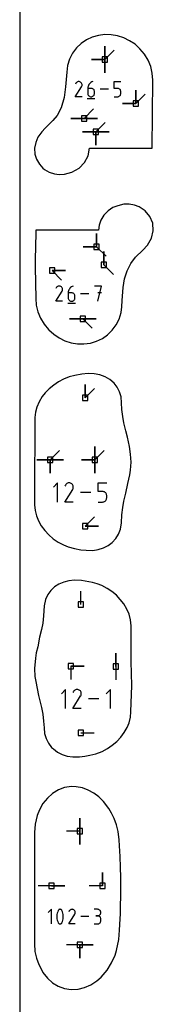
# Model space of a CAD drawing. Extents: x 0 to 600, y 0 to 900.
# Tile 54 of 56: x 0 to 14, y 575 to 681. Entities that reach past the tile are written whole.
import ezdxf

# ---------------------------------------------------------------- set-up
doc = ezdxf.new("R2010")
doc.units = 0

msp = doc.modelspace()

# ---------------------------------------------------------------- linework, layer by layer
at = {"layer": 'annotation', "color": 1}
for p, q in [((9.113615, 676.38428), (9.113615, 677.81303)), ((9.113615, 676.38428), (9.113615, 677.81303)), ((9.113615, 677.81303), (9.113615, 676.38428)), ((9.113615, 676.38428), (9.113615, 677.81303)), ((9.113615, 677.81303), (9.113615, 676.38428)), ((9.113615, 676.38428), (9.113615, 677.81303)), ((9.113615, 677.81303), (9.113615, 676.38428)), ((9.113615, 676.38428), (10.123894, 677.394559)), ((9.113615, 676.38428), (7.684865, 676.38428)), ((9.113615, 676.38428), (7.684865, 676.38428)), ((7.684865, 676.38428), (9.113615, 676.38428)), ((9.113615, 676.38428), (9.113615, 674.95553)), ((9.113615, 676.38428), (9.113615, 674.95553)), ((9.113615, 674.95553), (9.113615, 676.38428)), ((9.113615, 676.38428), (9.113615, 674.95553)), ((9.113615, 674.95553), (9.113615, 676.38428)), ((5.955057, 672.397925), (6.620935, 673.469902)), ((6.00339, 673.840083), (5.956075, 673.749318)), ((6.040939, 673.893327), (6.00339, 673.840083)), ((6.085989, 673.937774), (6.040939, 673.893327)), ((6.13717, 673.973067), (6.085989, 673.937774)), ((6.193113, 673.998851), (6.13717, 673.973067)), ((6.252446, 674.014769), (6.193113, 673.998851)), ((6.3138, 674.020466), (6.252446, 674.014769)), ((6.375805, 674.015585), (6.3138, 674.020466)), ((6.43709, 673.999771), (6.375805, 674.015585)), ((6.496286, 673.972668), (6.43709, 673.999771)), ((6.549231, 673.935072), (6.496286, 673.972668)), ((6.496286, 673.972668), (6.496286, 673.972668)), ((6.593498, 673.889958), (6.549231, 673.935072)), ((6.628694, 673.838707), (6.593498, 673.889958)), ((6.620935, 673.469902), (6.621731, 673.470887)), ((6.620935, 673.469902), (6.620935, 673.469902)), ((6.621731, 673.470887), (6.622494, 673.47188)), ((6.622494, 673.47188), (6.62323, 673.47289)), ((6.62323, 673.47289), (6.623943, 673.473926)), ((6.623943, 673.473926), (6.624639, 673.474995)), ((6.624639, 673.474995), (6.625322, 673.476105)), ((6.625322, 673.476105), (6.625997, 673.477266)), ((6.625997, 673.477266), (6.62667, 673.478486)), ((6.62667, 673.478486), (6.627345, 673.479772)), ((6.627345, 673.479772), (6.654839, 673.538804)), ((6.627345, 673.479772), (6.627345, 673.479772)), ((6.654427, 673.782703), (6.628694, 673.838707)), ((6.670301, 673.723328), (6.654427, 673.782703)), ((6.654839, 673.538804), (6.670901, 673.599995)), ((6.675923, 673.661964), (6.670301, 673.723328)), ((6.670901, 673.599995), (6.675923, 673.661964)), ((7.292242, 673.407624), (7.284264, 673.297951)), ((7.315529, 673.512998), (7.292242, 673.407624)), ((7.353151, 673.612766), (7.315529, 673.512998)), ((7.404137, 673.705623), (7.353151, 673.612766)), ((7.467515, 673.790262), (7.404137, 673.705623)), ((7.542312, 673.865376), (7.467515, 673.790262)), ((7.627555, 673.929659), (7.542312, 673.865376)), ((7.722273, 673.981804), (7.627555, 673.929659)), ((7.825493, 674.020505), (7.722273, 673.981804)), ((7.825493, 674.020505), (7.825493, 674.020505)), ((10.109003, 673.297951), (10.109003, 674.020505)), ((10.109003, 674.020505), (10.829624, 674.020505)), ((6.675678, 672.397925), (5.955057, 672.397925)), ((7.284264, 673.297951), (7.284264, 672.758655)), ((7.644574, 673.297951), (7.284264, 673.297951)), ((7.284264, 672.758655), (7.284264, 672.758655)), ((7.284264, 672.758655), (7.290081, 672.693839)), ((7.290081, 672.693839), (7.306848, 672.632824)), ((7.306848, 672.632824), (7.333539, 672.576633)), ((7.333539, 672.576633), (7.369126, 672.526285)), ((7.369126, 672.526285), (7.412583, 672.482803)), ((7.412583, 672.482803), (7.462883, 672.447206)), ((7.462883, 672.447206), (7.519, 672.420515)), ((7.519, 672.420515), (7.579906, 672.403752)), ((7.579906, 672.403752), (7.644574, 672.397938)), ((7.709377, 673.292168), (7.644574, 673.297951)), ((7.644574, 672.397938), (7.709377, 672.403752)), ((7.644574, 672.397938), (7.644574, 672.397938)), ((7.770354, 673.275489), (7.709377, 673.292168)), ((7.709377, 672.403752), (7.770354, 672.420515)), ((7.826491, 673.248921), (7.770354, 673.275489)), ((7.770354, 672.420515), (7.826491, 672.447206)), ((7.876775, 673.213468), (7.826491, 673.248921)), ((7.826491, 672.447206), (7.876775, 672.482803)), ((7.92019, 673.170138), (7.876775, 673.213468)), ((7.876775, 672.482803), (7.92019, 672.526285)), ((7.955723, 673.119934), (7.92019, 673.170138)), ((7.92019, 672.526285), (7.955723, 672.576633)), ((7.982359, 673.063865), (7.955723, 673.119934)), ((7.955723, 672.576633), (7.982359, 672.632824)), ((7.999084, 673.002935), (7.982359, 673.063865)), ((7.982359, 672.632824), (7.999084, 672.693839)), ((8.004885, 672.938149), (7.999084, 673.002935)), ((7.999084, 672.693839), (8.004885, 672.758655)), ((8.004885, 672.758655), (8.004885, 672.938149)), ((8.004885, 672.938149), (8.004885, 672.938149)), ((9.500692, 673.209222), (8.6135, 673.209222)), ((10.469313, 673.297951), (10.109003, 673.297951)), ((10.109003, 672.397938), (10.469313, 672.397938)), ((10.534009, 673.292168), (10.469313, 673.297951)), ((10.469313, 672.397938), (10.533982, 672.403752)), ((10.469313, 672.397938), (10.469313, 672.397938)), ((10.533982, 672.403752), (10.594888, 672.420515)), ((10.594929, 673.275489), (10.534009, 673.292168)), ((10.594888, 672.420515), (10.651004, 672.447206)), ((10.651049, 673.248921), (10.594929, 673.275489)), ((10.651004, 672.447206), (10.701304, 672.482803)), ((10.701346, 673.213468), (10.651049, 673.248921)), ((10.701304, 672.482803), (10.744761, 672.526285)), ((10.744795, 673.170138), (10.701346, 673.213468)), ((10.744761, 672.526285), (10.780348, 672.576633)), ((10.780371, 673.119934), (10.744795, 673.170138)), ((10.780348, 672.576633), (10.807039, 672.632824)), ((10.807051, 673.063865), (10.780371, 673.119934)), ((10.807039, 672.632824), (10.823806, 672.693839)), ((10.82381, 673.002935), (10.807051, 673.063865)), ((10.823806, 672.693839), (10.829624, 672.758655)), ((10.829624, 672.938149), (10.82381, 673.002935)), ((10.829624, 672.758655), (10.829624, 672.938149)), ((10.829624, 672.938149), (10.829624, 672.938149)), ((12.423071, 671.664843), (12.423071, 673.093593)), ((12.423071, 671.664843), (12.423071, 673.093593)), ((12.423071, 673.093593), (12.423071, 671.664843)), ((12.423071, 671.664843), (12.423071, 673.093593)), ((12.423071, 673.093593), (12.423071, 671.664843)), ((12.423071, 671.664843), (13.433349, 672.675122)), ((7.239136, 672.195117), (8.05042, 672.195117)), ((12.423071, 671.664843), (10.994321, 671.664843)), ((12.423071, 671.664843), (10.994321, 671.664843)), ((10.994321, 671.664843), (12.423071, 671.664843)), ((6.901045, 670.074992), (7.911324, 671.085271)), ((6.901045, 670.074992), (5.472295, 670.074992)), ((6.901045, 670.074992), (5.472295, 670.074992)), ((5.472295, 670.074992), (6.901045, 670.074992)), ((6.901045, 670.074992), (8.329795, 670.074992)), ((6.901045, 670.074992), (8.329795, 670.074992)), ((8.329795, 670.074992), (6.901045, 670.074992)), ((6.901045, 670.074992), (8.329795, 670.074992)), ((8.329795, 670.074992), (6.901045, 670.074992)), ((8.156311, 668.61577), (9.16659, 669.626048)), ((8.156311, 668.61577), (6.727561, 668.61577)), ((8.156311, 668.61577), (6.727561, 668.61577)), ((6.727561, 668.61577), (8.156311, 668.61577)), ((8.156311, 668.61577), (9.585061, 668.61577)), ((8.156311, 668.61577), (9.585061, 668.61577)), ((9.585061, 668.61577), (8.156311, 668.61577)), ((8.156311, 668.61577), (8.156311, 667.18702)), ((8.156311, 668.61577), (9.585061, 668.61577)), ((9.585061, 668.61577), (8.156311, 668.61577)), ((8.156311, 668.61577), (8.156311, 667.18702)), ((8.156311, 667.18702), (8.156311, 668.61577)), ((8.156311, 668.61577), (9.585061, 668.61577)), ((9.585061, 668.61577), (8.156311, 668.61577)), ((8.156311, 668.61577), (8.156311, 667.18702)), ((8.156311, 667.18702), (8.156311, 668.61577)), ((8.236671, 656.295843), (8.236671, 657.724593)), ((8.236671, 656.295843), (8.236671, 657.724593)), ((8.236671, 657.724593), (8.236671, 656.295843)), ((8.236671, 656.295843), (8.236671, 657.724593)), ((8.236671, 657.724593), (8.236671, 656.295843)), ((8.236671, 656.295843), (6.807921, 656.295843)), ((8.236671, 656.295843), (6.807921, 656.295843)), ((6.807921, 656.295843), (8.236671, 656.295843)), ((8.236671, 656.295843), (9.24695, 655.285564)), ((9.016205, 654.338885), (9.016205, 655.767635)), ((9.016205, 654.338885), (9.016205, 655.767635)), ((9.016205, 655.767635), (9.016205, 654.338885)), ((9.016205, 654.338885), (10.026484, 653.328606)), ((3.470402, 653.726334), (4.899152, 653.726334)), ((3.470402, 653.726334), (4.899152, 653.726334)), ((4.899152, 653.726334), (3.470402, 653.726334)), ((3.470402, 653.726334), (4.48068, 652.716056)), ((3.865171, 650.442776), (4.531172, 651.514951)), ((3.913513, 651.885201), (3.866189, 651.794419)), ((3.951069, 651.938455), (3.913513, 651.885201)), ((3.996127, 651.98291), (3.951069, 651.938455)), ((4.047318, 652.01821), (3.996127, 651.98291)), ((4.103271, 652.043999), (4.047318, 652.01821)), ((4.162615, 652.05992), (4.103271, 652.043999)), ((4.22398, 652.065617), (4.162615, 652.05992)), ((4.285997, 652.060736), (4.22398, 652.065617)), ((4.347293, 652.044919), (4.285997, 652.060736)), ((4.4065, 652.017811), (4.347293, 652.044919)), ((4.459454, 651.980208), (4.4065, 652.017811)), ((4.4065, 652.017811), (4.4065, 652.017811)), ((4.50373, 651.935085), (4.459454, 651.980208)), ((4.538933, 651.883825), (4.50373, 651.935085)), ((4.531172, 651.514951), (4.531968, 651.515937)), ((4.531172, 651.514951), (4.531172, 651.514951)), ((4.531968, 651.515937), (4.532732, 651.51693)), ((4.532732, 651.51693), (4.533467, 651.517941)), ((4.533467, 651.517941), (4.534181, 651.518976)), ((4.534181, 651.518976), (4.534876, 651.520045)), ((4.534876, 651.520045), (4.535559, 651.521156)), ((4.535559, 651.521156), (4.536235, 651.522317)), ((4.536235, 651.522317), (4.536908, 651.523537)), ((4.536908, 651.523537), (4.537584, 651.524823)), ((4.537584, 651.524823), (4.565083, 651.583866)), ((4.537584, 651.524823), (4.537584, 651.524823)), ((4.56467, 651.82781), (4.538933, 651.883825)), ((4.580547, 651.768424), (4.56467, 651.82781)), ((4.565083, 651.583866), (4.581147, 651.645069)), ((4.586171, 651.707049), (4.580547, 651.768424)), ((4.581147, 651.645069), (4.586171, 651.707049)), ((5.202603, 651.452662), (5.194624, 651.342969)), ((5.194624, 651.342969), (5.194624, 650.803573)), ((5.555001, 651.342969), (5.194624, 651.342969)), ((5.225894, 651.558055), (5.202603, 651.452662)), ((5.263524, 651.657842), (5.225894, 651.558055)), ((5.31452, 651.750716), (5.263524, 651.657842)), ((5.377909, 651.835371), (5.31452, 651.750716)), ((5.452719, 651.910499), (5.377909, 651.835371)), ((5.537979, 651.974794), (5.452719, 651.910499)), ((5.632714, 652.026949), (5.537979, 651.974794)), ((5.619816, 651.337185), (5.555001, 651.342969)), ((5.680804, 651.320503), (5.619816, 651.337185)), ((5.735953, 652.065657), (5.632714, 652.026949)), ((5.736952, 651.293929), (5.680804, 651.320503)), ((5.735953, 652.065657), (5.735953, 652.065657)), ((5.787245, 651.25847), (5.736952, 651.293929)), ((5.830668, 651.215132), (5.787245, 651.25847)), ((5.866207, 651.164919), (5.830668, 651.215132)), ((5.892848, 651.108839), (5.866207, 651.164919)), ((5.909577, 651.047898), (5.892848, 651.108839)), ((7.411463, 651.254223), (6.524107, 651.254223)), ((8.741506, 652.065657), (8.019835, 652.065657)), ((8.380721, 650.442789), (8.741506, 652.065657)), ((8.741506, 651.342969), (8.380721, 651.342969)), ((4.585926, 650.442776), (3.865171, 650.442776)), ((5.149488, 650.23993), (5.960922, 650.23993)), ((5.194624, 650.803573), (5.194624, 650.803573)), ((5.194624, 650.803573), (5.200442, 650.738744)), ((5.200442, 650.738744), (5.217213, 650.677719)), ((5.217213, 650.677719), (5.243908, 650.621517)), ((5.243908, 650.621517), (5.279502, 650.57116)), ((5.279502, 650.57116), (5.322967, 650.527669)), ((5.322967, 650.527669), (5.373276, 650.492066)), ((5.373276, 650.492066), (5.429403, 650.46537)), ((5.429403, 650.46537), (5.49032, 650.448604)), ((5.49032, 650.448604), (5.555001, 650.442789)), ((5.555001, 650.442789), (5.619816, 650.448604)), ((5.555001, 650.442789), (5.555001, 650.442789)), ((5.619816, 650.448604), (5.680804, 650.46537)), ((5.680804, 650.46537), (5.736952, 650.492066)), ((5.736952, 650.492066), (5.787245, 650.527669)), ((5.787245, 650.527669), (5.830668, 650.57116)), ((5.830668, 650.57116), (5.866207, 650.621517)), ((5.866207, 650.621517), (5.892848, 650.677719)), ((5.892848, 650.677719), (5.909577, 650.738744)), ((5.915378, 650.9831), (5.909577, 651.047898)), ((5.909577, 650.738744), (5.915378, 650.803573)), ((5.915378, 650.803573), (5.915378, 650.9831)), ((5.915378, 650.9831), (5.915378, 650.9831)), ((6.756411, 648.547935), (5.327661, 648.547935)), ((6.756411, 648.547935), (5.327661, 648.547935)), ((5.327661, 648.547935), (6.756411, 648.547935)), ((6.756411, 648.547935), (8.185161, 648.547935)), ((6.756411, 648.547935), (8.185161, 648.547935)), ((8.185161, 648.547935), (6.756411, 648.547935)), ((6.756411, 648.547935), (8.185161, 648.547935)), ((8.185161, 648.547935), (6.756411, 648.547935)), ((6.756411, 648.547935), (7.76669, 647.537657)), ((6.993214, 640.065699), (6.993214, 641.494449)), ((6.993214, 640.065699), (6.993214, 641.494449)), ((6.993214, 641.494449), (6.993214, 640.065699)), ((6.993214, 640.065699), (8.003492, 641.075978)), ((3.257104, 633.425001), (4.267382, 634.435279)), ((8.036459, 633.424763), (8.036459, 634.853513)), ((8.036459, 633.424763), (8.036459, 634.853513)), ((8.036459, 634.853513), (8.036459, 633.424763)), ((8.036459, 633.424763), (8.036459, 634.853513)), ((8.036459, 634.853513), (8.036459, 633.424763)), ((8.036459, 633.424763), (8.036459, 634.853513)), ((8.036459, 634.853513), (8.036459, 633.424763)), ((8.036459, 633.424763), (9.046738, 634.435041)), ((3.257104, 633.425001), (1.828354, 633.425001)), ((3.257104, 633.425001), (1.828354, 633.425001)), ((1.828354, 633.425001), (3.257104, 633.425001)), ((3.257104, 633.425001), (4.685854, 633.425001)), ((3.257104, 633.425001), (4.685854, 633.425001)), ((4.685854, 633.425001), (3.257104, 633.425001)), ((3.257104, 633.425001), (3.257104, 631.996251)), ((3.257104, 633.425001), (4.685854, 633.425001)), ((4.685854, 633.425001), (3.257104, 633.425001)), ((3.257104, 633.425001), (3.257104, 631.996251)), ((3.257104, 631.996251), (3.257104, 633.425001)), ((3.257104, 633.425001), (4.685854, 633.425001)), ((4.685854, 633.425001), (3.257104, 633.425001)), ((3.257104, 633.425001), (3.257104, 631.996251)), ((3.257104, 631.996251), (3.257104, 633.425001)), ((8.036459, 633.424763), (6.607709, 633.424763)), ((8.036459, 633.424763), (6.607709, 633.424763)), ((6.607709, 633.424763), (8.036459, 633.424763)), ((8.036459, 633.424763), (8.036459, 631.996013)), ((8.036459, 633.424763), (8.036459, 631.996013)), ((8.036459, 631.996013), (8.036459, 633.424763)), ((8.036459, 633.424763), (8.036459, 631.996013)), ((8.036459, 631.996013), (8.036459, 633.424763)), ((4.05948, 630.941619), (3.603313, 630.485324)), ((4.05948, 628.889705), (4.05948, 630.941619)), ((4.829038, 628.889688), (5.671113, 630.245321)), ((4.89016, 630.713455), (4.830325, 630.598673)), ((4.937645, 630.780789), (4.89016, 630.713455)), ((4.994616, 630.836997), (4.937645, 630.780789)), ((5.05934, 630.881629), (4.994616, 630.836997)), ((5.130085, 630.914235), (5.05934, 630.881629)), ((5.205118, 630.934365), (5.130085, 630.914235)), ((5.282707, 630.941569), (5.205118, 630.934365)), ((5.361119, 630.935397), (5.282707, 630.941569)), ((5.438622, 630.915399), (5.361119, 630.935397)), ((5.513481, 630.881124), (5.438622, 630.915399)), ((5.580435, 630.83358), (5.513481, 630.881124)), ((5.513481, 630.881124), (5.513481, 630.881124)), ((5.636416, 630.776528), (5.580435, 630.83358)), ((5.680926, 630.711715), (5.636416, 630.776528)), ((5.671113, 630.245321), (5.67212, 630.246567)), ((5.671113, 630.245321), (5.671113, 630.245321)), ((5.67212, 630.246567), (5.673085, 630.247823)), ((5.673085, 630.247823), (5.674015, 630.2491)), ((5.674015, 630.2491), (5.674917, 630.25041)), ((5.674917, 630.25041), (5.675797, 630.251761)), ((5.675797, 630.251761), (5.67666, 630.253166)), ((5.67666, 630.253166), (5.677515, 630.254634)), ((5.677515, 630.254634), (5.678366, 630.256176)), ((5.678366, 630.256176), (5.67922, 630.257803)), ((5.67922, 630.257803), (5.713989, 630.332455)), ((5.67922, 630.257803), (5.67922, 630.257803)), ((5.713467, 630.640892), (5.680926, 630.711715)), ((5.733542, 630.565806), (5.713467, 630.640892)), ((5.713989, 630.332455), (5.7343, 630.409839)), ((5.740652, 630.488205), (5.733542, 630.565806)), ((5.7343, 630.409839), (5.740652, 630.488205)), ((8.401385, 630.02787), (8.401385, 630.941619)), ((8.401385, 630.941619), (9.312689, 630.941619)), ((8.857037, 630.02787), (8.401385, 630.02787)), ((8.938851, 630.020557), (8.857037, 630.02787)), ((9.015891, 629.999465), (8.938851, 630.020557)), ((9.086862, 629.965866), (9.015891, 629.999465)), ((7.63211, 629.915662), (6.510158, 629.915662)), ((8.938817, 628.897058), (9.01584, 628.918257)), ((9.01584, 628.918257), (9.086805, 628.952009)), ((9.086805, 628.952009), (9.150415, 628.997026)), ((9.150468, 629.921033), (9.086862, 629.965866)), ((9.150415, 628.997026), (9.205371, 629.052014)), ((9.205413, 629.866236), (9.150468, 629.921033)), ((9.205371, 629.052014), (9.250375, 629.115684)), ((9.250403, 629.802749), (9.205413, 629.866236)), ((9.250375, 629.115684), (9.284128, 629.186745)), ((9.284143, 629.731843), (9.250403, 629.802749)), ((9.284128, 629.186745), (9.305332, 629.263904)), ((9.305336, 629.65479), (9.284143, 629.731843)), ((9.305332, 629.263904), (9.312689, 629.345872)), ((9.312689, 629.572862), (9.305336, 629.65479)), ((9.312689, 629.345872), (9.312689, 629.572862)), ((9.312689, 629.572862), (9.312689, 629.572862)), ((5.740342, 628.889688), (4.829038, 628.889688)), ((8.401385, 628.889705), (8.857037, 628.889705)), ((8.857037, 628.889705), (8.938817, 628.897058)), ((8.857037, 628.889705), (8.857037, 628.889705)), ((6.993214, 626.296603), (8.003492, 627.306882)), ((6.993214, 626.296603), (8.421964, 626.296603)), ((6.993214, 626.296603), (8.421964, 626.296603)), ((8.421964, 626.296603), (6.993214, 626.296603)), ((6.551181, 617.893392), (6.551181, 619.322142)), ((10.293145, 611.245539), (10.293145, 612.674289)), ((10.293145, 611.245539), (10.293145, 612.674289)), ((10.293145, 612.674289), (10.293145, 611.245539)), ((5.47814, 611.252457), (6.90689, 611.252457)), ((5.47814, 611.252457), (6.90689, 611.252457)), ((6.90689, 611.252457), (5.47814, 611.252457)), ((5.47814, 611.252457), (5.47814, 609.823707)), ((10.293145, 611.245539), (10.293144, 609.816789)), ((4.914991, 608.769313), (4.458824, 608.313018)), ((4.914991, 606.717399), (4.914991, 608.769313)), ((5.68455, 606.717382), (6.526625, 608.073015)), ((5.745672, 608.541149), (5.685836, 608.426367)), ((5.793157, 608.608482), (5.745672, 608.541149)), ((5.850127, 608.66469), (5.793157, 608.608482)), ((5.914852, 608.709323), (5.850127, 608.66469)), ((5.985597, 608.741929), (5.914852, 608.709323)), ((6.06063, 608.762059), (5.985597, 608.741929)), ((6.138219, 608.769263), (6.06063, 608.762059)), ((6.216631, 608.763091), (6.138219, 608.769263)), ((6.294133, 608.743092), (6.216631, 608.763091)), ((6.368993, 608.708817), (6.294133, 608.743092)), ((6.435947, 608.661274), (6.368993, 608.708817)), ((6.368993, 608.708817), (6.368993, 608.708817)), ((6.491928, 608.604221), (6.435947, 608.661274)), ((6.536437, 608.539409), (6.491928, 608.604221)), ((6.526625, 608.073015), (6.527631, 608.074261)), ((6.526625, 608.073015), (6.526625, 608.073015)), ((6.527631, 608.074261), (6.528597, 608.075517)), ((6.528597, 608.075517), (6.529527, 608.076794)), ((6.529527, 608.076794), (6.530429, 608.078103)), ((6.530429, 608.078103), (6.531308, 608.079455)), ((6.531308, 608.079455), (6.532172, 608.08086)), ((6.532172, 608.08086), (6.533026, 608.082328)), ((6.533026, 608.082328), (6.533877, 608.08387)), ((6.533877, 608.08387), (6.534731, 608.085497)), ((6.534731, 608.085497), (6.5695, 608.160149)), ((6.534731, 608.085497), (6.534731, 608.085497)), ((6.568979, 608.468586), (6.536437, 608.539409)), ((6.589053, 608.393499), (6.568979, 608.468586)), ((6.5695, 608.160149), (6.589812, 608.237532)), ((6.596164, 608.315899), (6.589053, 608.393499)), ((6.589812, 608.237532), (6.596164, 608.315899)), ((9.713127, 608.769313), (9.25696, 608.313018)), ((9.713127, 606.717399), (9.713127, 608.769313)), ((6.595854, 606.717382), (5.68455, 606.717382)), ((8.487621, 607.743356), (7.36567, 607.743356)), ((6.551181, 604.124297), (7.979931, 604.124297)), ((6.440899, 593.537871), (6.440899, 594.966621)), ((6.440899, 593.537871), (6.440899, 594.966621)), ((6.440899, 594.966621), (6.440899, 593.537871)), ((6.440899, 593.537871), (6.440899, 594.966621)), ((6.440899, 594.966621), (6.440899, 593.537871)), ((6.440899, 593.537871), (5.01215, 593.537871)), ((6.440899, 593.537871), (6.440899, 592.109121)), ((6.440899, 593.537871), (6.440899, 592.109121)), ((6.440899, 592.109121), (6.440899, 593.537871)), ((8.850949, 587.687224), (8.850949, 589.115973)), ((8.850949, 587.687224), (8.850949, 589.115973)), ((8.850949, 589.115973), (8.850949, 587.687224)), ((3.402555, 587.687224), (1.973805, 587.687224)), ((3.402555, 587.687224), (4.831305, 587.687223)), ((3.402555, 587.687224), (4.831305, 587.687223)), ((4.831305, 587.687223), (3.402555, 587.687224)), ((8.850949, 587.687224), (7.422199, 587.687224)), ((3.388307, 585.166561), (3.039659, 584.817814)), ((3.388307, 583.598283), (3.388307, 585.166561)), ((3.99151, 584.607124), (3.976481, 584.456933)), ((4.021568, 584.755536), (3.99151, 584.607124)), ((4.066656, 584.901007), (4.021568, 584.755536)), ((4.126773, 585.042378), (4.066656, 584.901007)), ((4.147017, 585.076044), (4.126773, 585.042378)), ((4.126773, 585.042378), (4.126773, 585.042378)), ((4.172248, 585.104733), (4.147017, 585.076044)), ((4.201628, 585.128168), (4.172248, 585.104733)), ((4.234323, 585.146071), (4.201628, 585.128168)), ((4.269497, 585.158165), (4.234323, 585.146071)), ((4.306315, 585.164171), (4.269497, 585.158165)), ((4.343942, 585.163813), (4.306315, 585.164171)), ((4.381542, 585.156812), (4.343942, 585.163813)), ((4.41828, 585.142891), (4.381542, 585.156812)), ((4.432344, 585.135501), (4.41828, 585.142891)), ((4.41828, 585.142891), (4.41828, 585.142891)), ((4.44584, 585.127012), (4.432344, 585.135501)), ((4.458702, 585.117492), (4.44584, 585.127012)), ((4.470864, 585.107007), (4.458702, 585.117492)), ((4.482262, 585.095626), (4.470864, 585.107007)), ((4.492829, 585.083415), (4.482262, 585.095626)), ((4.5025, 585.070442), (4.492829, 585.083415)), ((4.511209, 585.056773), (4.5025, 585.070442)), ((4.518891, 585.042477), (4.511209, 585.056773)), ((4.5793, 584.900814), (4.518891, 585.042477)), ((4.518891, 585.042477), (4.518891, 585.042477)), ((4.624606, 584.755124), (4.5793, 584.900814)), ((4.65481, 584.606567), (4.624606, 584.755124)), ((4.669912, 584.456303), (4.65481, 584.606567)), ((5.258016, 583.59827), (5.901614, 584.63438)), ((5.304732, 584.992175), (5.259, 584.904447)), ((5.341025, 585.043638), (5.304732, 584.992175)), ((5.384567, 585.086597), (5.341025, 585.043638)), ((5.434036, 585.12071), (5.384567, 585.086597)), ((5.488107, 585.145631), (5.434036, 585.12071)), ((5.545455, 585.161016), (5.488107, 585.145631)), ((5.604756, 585.166522), (5.545455, 585.161016)), ((5.664686, 585.161805), (5.604756, 585.166522)), ((5.723921, 585.14652), (5.664686, 585.161805)), ((5.781136, 585.120324), (5.723921, 585.14652)), ((5.832309, 585.083986), (5.781136, 585.120324)), ((5.781136, 585.120324), (5.781136, 585.120324)), ((5.875095, 585.040381), (5.832309, 585.083986)), ((5.909114, 584.990845), (5.875095, 585.040381)), ((5.901614, 584.63438), (5.902383, 584.635332)), ((5.901614, 584.63438), (5.901614, 584.63438)), ((5.902383, 584.635332), (5.903121, 584.636292)), ((5.903121, 584.636292), (5.903832, 584.637268)), ((5.903832, 584.637268), (5.904522, 584.638269)), ((5.904522, 584.638269), (5.905194, 584.639302)), ((5.905194, 584.639302), (5.905854, 584.640376)), ((5.905854, 584.640376), (5.906507, 584.641498)), ((5.906507, 584.641498), (5.907157, 584.642676)), ((5.907157, 584.642676), (5.90781, 584.64392)), ((5.90781, 584.64392), (5.934384, 584.700976)), ((5.90781, 584.64392), (5.90781, 584.64392)), ((5.933985, 584.936715), (5.909114, 584.990845)), ((5.949328, 584.879326), (5.933985, 584.936715)), ((5.934384, 584.700976), (5.949908, 584.760121)), ((5.954763, 584.820016), (5.949328, 584.879326)), ((5.949908, 584.760121), (5.954763, 584.820016)), ((8.336615, 585.164741), (7.98836, 585.164741)), ((8.399249, 585.159119), (8.336615, 585.164741)), ((8.458186, 585.142918), (8.399249, 585.159119)), ((8.512445, 585.117133), (8.458186, 585.142918)), ((8.561046, 585.082761), (8.512445, 585.117133)), ((8.512445, 584.515876), (8.561046, 584.550298)), ((8.603008, 585.040799), (8.561046, 585.082761)), ((8.561046, 584.550298), (8.603008, 584.592342)), ((8.637352, 584.992244), (8.603008, 585.040799)), ((8.603008, 584.592342), (8.637352, 584.64102)), ((8.663097, 584.938091), (8.637352, 584.992244)), ((8.637352, 584.64102), (8.663097, 584.695345)), ((8.679263, 584.879337), (8.663097, 584.938091)), ((8.663097, 584.695345), (8.679263, 584.754327)), ((8.68487, 584.816978), (8.679263, 584.879337)), ((8.679263, 584.754327), (8.68487, 584.816978)), ((8.68487, 584.816978), (8.68487, 584.816978)), ((3.976481, 584.456933), (3.976481, 584.306122)), ((3.976481, 584.306122), (3.99151, 584.155851)), ((3.99151, 584.155851), (4.021568, 584.007279)), ((4.021568, 584.007279), (4.066656, 583.861567)), ((4.066656, 583.861567), (4.126773, 583.719875)), ((4.126773, 583.719875), (4.126773, 583.719875)), ((4.126773, 583.719875), (4.134427, 583.705607)), ((4.134427, 583.705607), (4.143072, 583.692007)), ((4.143072, 583.692007), (4.152672, 583.679115)), ((4.152672, 583.679115), (4.163189, 583.666974)), ((4.163189, 583.666974), (4.174588, 583.655625)), ((4.174588, 583.655625), (4.186832, 583.645108)), ((4.186832, 583.645108), (4.199884, 583.635466)), ((4.199884, 583.635466), (4.213709, 583.626739)), ((4.213709, 583.626739), (4.228269, 583.618969)), ((4.228269, 583.618969), (4.228269, 583.618969)), ((4.228269, 583.618969), (4.264718, 583.605344)), ((4.264718, 583.605344), (4.302099, 583.598574)), ((4.302099, 583.598574), (4.339568, 583.598385)), ((4.339568, 583.598385), (4.376279, 583.6045)), ((4.376279, 583.6045), (4.411387, 583.616643)), ((4.411387, 583.616643), (4.444048, 583.634537)), ((4.444048, 583.634537), (4.473415, 583.657908)), ((4.473415, 583.657908), (4.498645, 583.686479)), ((4.498645, 583.686479), (4.518891, 583.719974)), ((4.518891, 583.719974), (4.5793, 583.861374)), ((4.518891, 583.719974), (4.518891, 583.719974)), ((4.5793, 583.861374), (4.624606, 584.006867)), ((4.624606, 584.006867), (4.65481, 584.155293)), ((4.65481, 584.155293), (4.669912, 584.305492)), ((4.669912, 584.305492), (4.669912, 584.456303)), ((5.954526, 583.59827), (5.258016, 583.59827)), ((7.400403, 584.382422), (6.542896, 584.382422)), ((7.98836, 583.598332), (8.336615, 583.598332)), ((8.336615, 584.468232), (8.162241, 584.468232)), ((8.162241, 584.468232), (8.336615, 584.468232)), ((8.336615, 584.468232), (8.399249, 584.473855)), ((8.399249, 584.46261), (8.336615, 584.468232)), ((8.336615, 584.468232), (8.336615, 584.468232)), ((8.336615, 583.598332), (8.399249, 583.603951)), ((8.336615, 583.598332), (8.336615, 583.598332)), ((8.399249, 584.473855), (8.458186, 584.490066)), ((8.458186, 584.446408), (8.399249, 584.46261)), ((8.399249, 583.603951), (8.458186, 583.620144)), ((8.458186, 584.490066), (8.512445, 584.515876)), ((8.512445, 584.420623), (8.458186, 584.446408)), ((8.458186, 583.620144), (8.512445, 583.645919)), ((8.561046, 584.386252), (8.512445, 584.420623)), ((8.512445, 583.645919), (8.561046, 583.68028)), ((8.603008, 584.34429), (8.561046, 584.386252)), ((8.561046, 583.68028), (8.603008, 583.722233)), ((8.637352, 584.295734), (8.603008, 584.34429)), ((8.603008, 583.722233), (8.637352, 583.770786)), ((8.663097, 584.241581), (8.637352, 584.295734)), ((8.637352, 583.770786), (8.663097, 583.824943)), ((8.679263, 584.182827), (8.663097, 584.241581)), ((8.663097, 583.824943), (8.679263, 583.883711)), ((8.68487, 584.120468), (8.679263, 584.182827)), ((8.679263, 583.883711), (8.68487, 583.946095)), ((8.68487, 583.946095), (8.68487, 584.120468)), ((8.68487, 584.120468), (8.68487, 584.120468)), ((6.440899, 581.353057), (5.01215, 581.353057)), ((6.440899, 581.353057), (7.869649, 581.353057)), ((6.440899, 581.353057), (7.869649, 581.353057)), ((7.869649, 581.353057), (6.440899, 581.353057)), ((6.440899, 581.353057), (6.440899, 579.924307)), ((6.440899, 581.353057), (7.869649, 581.353057)), ((7.869649, 581.353057), (6.440899, 581.353057)), ((6.440899, 581.353057), (6.440899, 579.924307)), ((6.440899, 579.924307), (6.440899, 581.353057))]:
    msp.add_line(p, q, dxfattribs=at)
at = {"layer": 'boundary', "color": 5}
for p, q in [((7.771765, 678.792136), (7.147177, 678.499602)), ((8.434331, 678.982762), (7.771765, 678.792136)), ((9.119094, 679.069596), (8.434331, 678.982762)), ((9.809834, 679.052524), (9.119094, 679.069596)), ((10.489449, 678.935087), (9.809834, 679.052524)), ((11.14889, 678.720645), (10.489449, 678.935087)), ((11.772665, 678.414908), (11.14889, 678.720645)), ((6.073853, 677.628691), (5.654432, 677.06662)), ((6.576169, 678.109501), (6.073853, 677.628691)), ((7.147177, 678.499602), (6.576169, 678.109501)), ((12.348348, 678.024908), (11.772665, 678.414908)), ((12.881712, 677.540175), (12.348348, 678.024908)), ((13.359761, 676.958393), (12.881712, 677.540175)), ((5.654432, 677.06662), (5.330713, 676.435324)), ((13.744633, 676.316345), (13.359761, 676.958393)), ((5.113575, 675.749256), (5.041868, 675.051769)), ((5.330713, 676.435324), (5.113575, 675.749256)), ((14.026872, 675.630006), (13.744633, 676.316345)), ((14.199515, 674.91655), (14.026872, 675.630006)), ((5.041868, 675.051769), (4.886498, 673.442492)), ((14.25848, 674.190687), (14.199515, 674.91655)), ((4.886498, 673.442492), (4.75629, 672.301643)), ((14.201892, 666.880683), (14.25848, 674.190687)), ((4.75629, 672.301643), (4.434038, 671.208458)), ((4.434038, 671.208458), (3.99377, 670.395161)), ((3.99377, 670.395161), (3.559525, 669.841922)), ((3.559525, 669.841922), (2.725488, 669.010212)), ((1.932983, 668.053652), (1.706753, 667.489862)), ((2.351356, 668.639576), (1.932983, 668.053652)), ((2.725488, 669.010212), (2.351356, 668.639576)), ((1.706753, 667.489862), (1.5875, 666.876546)), ((1.5875, 666.876546), (1.630506, 666.242867)), ((1.630506, 666.242867), (1.782199, 665.69963)), ((6.937362, 665.322501), (7.326647, 666.038537)), ((7.326647, 666.038537), (7.468247, 666.892865)), ((7.468247, 666.892865), (14.201892, 666.880683)), ((1.782199, 665.69963), (2.101558, 665.147881)), ((2.101558, 665.147881), (2.472344, 664.7339)), ((6.351953, 664.734734), (6.937362, 665.322501)), ((2.472344, 664.7339), (2.654601, 664.598041)), ((2.654601, 664.598041), (3.154222, 664.300941)), ((3.154222, 664.300941), (3.712849, 664.124039)), ((3.712849, 664.124039), (4.229019, 664.054861)), ((4.229019, 664.054861), (4.797046, 664.087114)), ((4.797046, 664.087114), (5.587686, 664.301004)), ((5.587686, 664.301004), (6.351953, 664.734734)), ((10.49087, 660.697727), (9.964221, 660.499419)), ((11.161647, 660.860055), (10.49087, 660.697727)), ((11.720721, 660.866637), (11.161647, 660.860055)), ((12.295711, 660.77062), (11.720721, 660.866637)), ((12.793957, 660.594778), (12.295711, 660.77062)), ((9.01667, 659.690908), (8.688031, 659.135017)), ((9.466394, 660.150352), (9.01667, 659.690908)), ((9.964221, 660.499419), (9.466394, 660.150352)), ((13.448154, 660.156233), (12.793957, 660.594778)), ((13.944712, 659.545255), (13.448154, 660.156233)), ((8.491961, 658.593486), (8.443196, 658.068979)), ((8.688031, 659.135017), (8.491961, 658.593486)), ((14.241393, 658.809532), (13.944712, 659.545255)), ((14.303167, 658.005802), (14.241393, 658.809532)), ((1.722583, 658.060058), (1.686927, 656.021704)), ((3.302146, 658.060456), (1.722583, 658.060058)), ((8.443196, 658.068979), (3.302146, 658.060456)), ((14.112335, 657.201654), (14.303167, 658.005802)), ((13.194894, 655.94346), (13.687171, 656.467866)), ((13.687171, 656.467866), (14.112335, 657.201654)), ((1.686927, 656.021704), (1.641796, 655.207572)), ((12.406311, 655.164809), (13.194894, 655.94346)), ((1.641796, 655.207572), (1.635947, 654.094954)), ((11.497996, 653.711008), (11.906834, 654.489451)), ((11.906834, 654.489451), (12.406311, 655.164809)), ((1.635947, 654.094954), (1.708547, 650.746368)), ((11.212645, 652.83751), (11.497996, 653.711008)), ((11.085031, 651.933008), (11.212645, 652.83751)), ((10.982835, 650.52344), (11.085031, 651.933008)), ((1.708547, 650.746368), (1.76638, 650.023576)), ((10.950981, 649.852573), (10.982835, 650.52344)), ((1.76638, 650.023576), (1.937826, 649.310027)), ((1.937826, 649.310027), (2.218795, 648.623712)), ((10.651357, 648.528469), (10.863464, 649.216766)), ((10.863464, 649.216766), (10.950981, 649.852573)), ((2.218795, 648.623712), (2.602462, 647.98157)), ((2.602462, 647.98157), (3.079356, 647.399561)), ((10.332296, 647.894271), (10.651357, 648.528469)), ((3.079356, 647.399561), (3.114722, 647.366841)), ((3.114722, 647.366841), (3.637647, 646.892204)), ((3.637647, 646.892204), (4.215865, 646.504239)), ((9.418378, 646.843647), (9.91707, 647.328615)), ((9.91707, 647.328615), (10.332296, 647.894271)), ((4.215865, 646.504239), (4.840935, 646.201578)), ((4.840935, 646.201578), (5.501193, 645.990427)), ((5.501193, 645.990427), (6.18793, 645.875729)), ((6.18793, 645.875729), (6.882351, 645.863683)), ((6.882351, 645.863683), (7.567073, 645.955609)), ((7.567073, 645.955609), (8.228059, 646.15141)), ((8.228059, 646.15141), (8.850357, 646.448907)), ((8.850357, 646.448907), (9.418378, 646.843647)), ((7.330752, 642.679805), (6.665976, 642.605965)), ((7.979059, 642.65811), (7.330752, 642.679805)), ((8.594765, 642.541497), (7.979059, 642.65811)), ((4.152102, 641.794457), (3.636562, 641.44958)), ((4.701278, 642.082921), (4.152102, 641.794457)), ((5.297804, 642.315472), (4.701278, 642.082921)), ((5.915382, 642.474463), (5.297804, 642.315472)), ((6.665976, 642.605965), (5.915382, 642.474463)), ((9.162427, 642.333116), (8.594765, 642.541497)), ((9.668077, 642.038426), (9.162427, 642.333116)), ((10.09927, 641.665001), (9.668077, 642.038426)), ((10.445631, 641.222359), (10.09927, 641.665001)), ((2.73747, 640.613652), (2.416003, 640.212365)), ((3.162552, 641.053984), (2.73747, 640.613652)), ((3.636562, 641.44958), (3.162552, 641.053984)), ((10.698805, 640.721627), (10.445631, 641.222359)), ((10.852921, 640.17534), (10.698805, 640.721627)), ((2.066341, 639.632679), (1.829823, 639.080348)), ((2.416003, 640.212365), (2.066341, 639.632679)), ((10.896346, 639.550757), (10.852921, 640.17534)), ((10.948807, 638.838867), (10.896346, 639.550757)), ((1.674471, 638.522758), (1.602385, 637.959644)), ((1.829823, 639.080348), (1.674471, 638.522758)), ((11.046691, 638.07304), (10.948807, 638.838867)), ((1.602385, 637.959644), (1.592414, 629.508662)), ((11.166346, 637.373523), (11.046691, 638.07304)), ((11.375599, 636.544118), (11.166346, 637.373523)), ((11.554129, 635.85998), (11.375599, 636.544118)), ((11.74548, 634.858638), (11.554129, 635.85998)), ((11.879666, 634.043183), (11.74548, 634.858638)), ((11.922677, 633.182532), (11.879666, 634.043183)), ((11.879823, 632.325532), (11.922677, 633.182532)), ((11.777339, 631.810839), (11.879823, 632.325532)), ((11.572924, 630.870618), (11.777339, 631.810839)), ((11.376452, 629.82389), (11.572924, 630.870618)), ((1.592414, 629.508662), (1.591177, 628.582894)), ((11.047361, 628.295588), (11.167096, 628.994976)), ((11.167096, 628.994976), (11.376452, 629.82389)), ((1.591177, 628.582894), (1.646574, 627.973185)), ((1.646574, 627.973185), (1.787433, 627.403482)), ((10.949353, 627.530985), (11.047361, 628.295588)), ((1.787433, 627.403482), (2.0108, 626.851775)), ((2.0108, 626.851775), (2.310444, 626.322146)), ((10.902174, 626.666757), (10.949353, 627.530985)), ((2.310444, 626.322146), (2.679198, 625.823395)), ((2.679198, 625.823395), (3.109445, 625.363675)), ((10.578769, 625.430497), (10.780044, 625.965408)), ((10.780044, 625.965408), (10.902174, 626.666757)), ((3.109445, 625.363675), (3.593228, 624.950514)), ((3.593228, 624.950514), (4.122007, 624.590929)), ((9.907798, 624.548656), (10.284265, 624.955397)), ((10.284265, 624.955397), (10.578769, 625.430497)), ((4.122007, 624.590929), (4.686878, 624.291379)), ((4.686878, 624.291379), (5.204101, 624.078529)), ((5.204101, 624.078529), (5.877312, 623.897008)), ((5.877312, 623.897008), (6.552028, 623.773368)), ((6.552028, 623.773368), (7.099112, 623.707037)), ((7.099112, 623.707037), (7.833331, 623.701531)), ((7.833331, 623.701531), (8.411688, 623.791631)), ((8.411688, 623.791631), (8.958687, 623.963537)), ((8.958687, 623.963537), (9.461676, 624.216648)), ((9.461676, 624.216648), (9.907798, 624.548656)), ((5.850757, 620.497884), (5.272112, 620.438149)), ((6.600489, 620.459714), (5.850757, 620.497884)), ((7.789912, 620.255627), (6.600489, 620.459714)), ((3.335965, 619.398496), (3.011402, 618.946993)), ((3.737504, 619.776932), (3.335965, 619.398496)), ((4.202805, 620.077704), (3.737504, 619.776932)), ((4.718657, 620.298343), (4.202805, 620.077704)), ((5.272112, 620.438149), (4.718657, 620.298343)), ((8.29506, 620.120614), (7.789912, 620.255627)), ((8.808904, 619.910615), (8.29506, 620.120614)), ((9.358078, 619.622152), (8.808904, 619.910615)), ((9.873594, 619.277274), (9.358078, 619.622152)), ((2.776581, 618.429428), (2.633118, 617.738186)), ((3.011402, 618.946993), (2.776581, 618.429428)), ((10.347631, 618.881679), (9.873594, 619.277274)), ((10.772714, 618.441347), (10.347631, 618.881679)), ((11.141654, 617.96256), (10.772714, 618.441347)), ((2.633118, 617.738186), (2.561336, 616.666381)), ((11.475635, 617.38517), (11.141654, 617.96256)), ((11.706301, 616.846076), (11.475635, 617.38517)), ((2.561336, 616.666381), (2.463415, 615.900473)), ((11.867532, 616.223953), (11.706301, 616.846076)), ((2.343722, 615.200754), (2.134514, 614.371561)), ((2.463415, 615.900473), (2.343722, 615.200754)), ((11.922673, 615.607558), (11.867532, 616.223953)), ((11.947099, 611.75546), (11.922673, 615.607558)), ((2.134514, 614.371561), (1.938105, 613.325813)), ((1.938105, 613.325813), (1.764733, 612.686497)), ((1.691755, 612.128052), (1.5875, 611.010335)), ((1.764733, 612.686497), (1.691755, 612.128052)), ((1.5875, 611.010335), (1.630329, 610.153229)), ((11.991112, 609.207276), (11.947099, 611.75546)), ((1.630329, 610.153229), (1.732725, 609.639208)), ((1.732725, 609.639208), (1.996009, 608.124855)), ((11.915458, 606.366029), (11.991112, 609.207276)), ((1.996009, 608.124855), (2.343124, 606.82216)), ((2.343124, 606.82216), (2.462805, 606.123107)), ((2.462805, 606.123107), (2.56081, 605.358892)), ((11.710187, 605.183067), (11.863112, 605.794915)), ((11.863112, 605.794915), (11.915458, 606.366029)), ((2.56081, 605.358892), (2.610868, 604.637284)), ((2.610868, 604.637284), (2.664128, 604.033034)), ((11.199733, 604.149841), (11.499357, 604.679469)), ((11.499357, 604.679469), (11.710187, 605.183067)), ((2.664128, 604.033034), (2.817914, 603.487212)), ((10.400714, 603.19137), (10.830984, 603.65109)), ((10.830984, 603.65109), (11.199733, 604.149841)), ((2.817914, 603.487212), (3.070213, 602.986188)), ((3.070213, 602.986188), (3.41512, 602.542373)), ((3.41512, 602.542373), (3.602376, 602.376351)), ((9.388174, 602.418624), (9.91695, 602.778209)), ((9.91695, 602.778209), (10.400714, 603.19137)), ((3.602376, 602.376351), (4.048487, 602.044343)), ((4.048487, 602.044343), (4.551488, 601.791232)), ((4.551488, 601.791232), (5.098492, 601.619325)), ((5.098492, 601.619325), (5.676825, 601.529226)), ((5.676825, 601.529226), (6.411042, 601.534732)), ((6.411042, 601.534732), (6.958143, 601.601063)), ((6.958143, 601.601063), (7.509813, 601.700575)), ((7.509813, 601.700575), (8.153867, 601.864632)), ((8.153867, 601.864632), (8.823272, 602.119073)), ((8.823272, 602.119073), (9.388174, 602.418624)), ((5.527492, 598.335192), (4.812686, 598.227036)), ((6.039867, 598.319398), (5.527492, 598.335192)), ((6.709856, 598.199532), (6.039867, 598.319398)), ((3.514495, 597.605473), (2.960604, 597.113404)), ((4.136479, 597.980629), (3.514495, 597.605473)), ((4.812686, 598.227036), (4.136479, 597.980629)), ((7.339348, 597.970727), (6.709856, 598.199532)), ((7.93259, 597.643496), (7.339348, 597.970727)), ((8.479384, 597.229765), (7.93259, 597.643496)), ((8.972447, 596.741605), (8.479384, 597.229765)), ((2.486809, 596.518322), (2.10308, 595.835835)), ((2.960604, 597.113404), (2.486809, 596.518322)), ((9.532629, 595.980371), (8.972447, 596.741605)), ((1.874217, 595.246255), (1.639689, 594.30026)), ((2.10308, 595.835835), (1.874217, 595.246255)), ((9.840976, 595.484768), (9.532629, 595.980371)), ((10.111946, 594.912165), (9.840976, 595.484768)), ((1.639689, 594.30026), (1.5875, 593.427179)), ((10.364754, 594.220568), (10.111946, 594.912165)), ((10.546419, 593.510184), (10.364754, 594.220568)), ((1.5875, 593.427179), (1.589922, 583.774995)), ((10.66192, 592.633523), (10.546419, 593.510184)), ((10.700149, 591.969809), (10.66192, 592.633523)), ((10.760366, 590.831844), (10.700149, 591.969809)), ((10.792788, 589.703283), (10.760366, 590.831844)), ((10.811988, 588.573611), (10.792788, 589.703283)), ((10.818049, 587.442536), (10.811988, 588.573611)), ((10.79167, 585.184734), (10.813564, 586.924012)), ((10.813564, 586.924012), (10.818049, 587.442536)), ((10.74901, 584.136263), (10.783663, 584.666713)), ((10.783663, 584.666713), (10.79167, 585.184734)), ((1.589922, 583.774995), (1.589453, 581.466538)), ((10.700699, 582.924273), (10.74901, 584.136263)), ((10.627123, 581.913681), (10.700699, 582.924273)), ((1.589453, 581.466538), (1.632375, 580.63291)), ((10.366569, 580.729379), (10.627123, 581.913681)), ((1.632375, 580.63291), (1.794227, 579.915601)), ((10.222611, 580.241153), (10.366569, 580.729379)), ((1.794227, 579.915601), (2.033287, 579.253117)), ((2.033287, 579.253117), (2.349448, 578.632623)), ((9.357776, 578.634914), (9.846361, 579.4131)), ((9.846361, 579.4131), (10.222611, 580.241153)), ((2.349448, 578.632623), (2.483155, 578.37619)), ((2.483155, 578.37619), (2.956991, 577.780703)), ((8.707851, 577.888463), (9.357776, 578.634914)), ((2.956991, 577.780703), (3.510853, 577.288086)), ((3.510853, 577.288086), (4.132743, 576.912199)), ((7.628497, 577.05814), (8.268891, 577.480153)), ((8.268891, 577.480153), (8.707851, 577.888463)), ((4.132743, 576.912199), (4.808787, 576.664916)), ((4.808787, 576.664916), (5.523317, 576.555736)), ((5.523317, 576.555736), (6.261547, 576.591701)), ((6.261547, 576.591701), (6.954552, 576.760664)), ((6.954552, 576.760664), (7.628497, 577.05814))]:
    msp.add_line(p, q, dxfattribs=at)
at = {"layer": 'frame', "color": 5}
msp.add_line((0, 900), (0, 0), dxfattribs=at)
at = {"layer": 'hole', "color": 5}
for p, q in [((9.399365, 676.67003), (8.827865, 676.67003)), ((8.827865, 676.67003), (8.827865, 676.09853)), ((9.399365, 676.09853), (9.399365, 676.67003)), ((8.827865, 676.09853), (9.399365, 676.09853)), ((12.708821, 671.950593), (12.137321, 671.950593)), ((12.137321, 671.950593), (12.137321, 671.379093)), ((12.137321, 671.379093), (12.708821, 671.379093)), ((12.708821, 671.379093), (12.708821, 671.950593)), ((7.186795, 670.360742), (6.615295, 670.360742)), ((6.615295, 670.360742), (6.615295, 669.789242)), ((7.186795, 669.789242), (7.186795, 670.360742)), ((6.615295, 669.789242), (7.186795, 669.789242)), ((8.442061, 668.90152), (7.870561, 668.90152)), ((7.870561, 668.90152), (7.870561, 668.33002)), ((7.870561, 668.33002), (8.442061, 668.33002)), ((8.442061, 668.33002), (8.442061, 668.90152)), ((8.522421, 656.581593), (7.950921, 656.581593)), ((7.950921, 656.581593), (7.950921, 656.010093)), ((8.522421, 656.010093), (8.522421, 656.581593)), ((7.950921, 656.010093), (8.522421, 656.010093)), ((9.301955, 654.624635), (8.730455, 654.624635)), ((8.730455, 654.624635), (8.730455, 654.053135)), ((9.301955, 654.053135), (9.301955, 654.624635)), ((3.756152, 654.012084), (3.184652, 654.012084)), ((3.184652, 654.012084), (3.184652, 653.440584)), ((3.184652, 653.440584), (3.756152, 653.440584)), ((3.756152, 653.440584), (3.756152, 654.012084)), ((8.730455, 654.053135), (9.301955, 654.053135)), ((7.042161, 648.833685), (6.470661, 648.833685)), ((6.470661, 648.833685), (6.470661, 648.262185)), ((6.470661, 648.262185), (7.042161, 648.262185)), ((7.042161, 648.262185), (7.042161, 648.833685)), ((7.278964, 640.351449), (6.707464, 640.351449)), ((6.707464, 640.351449), (6.707464, 639.779949)), ((6.707464, 639.779949), (7.278964, 639.779949)), ((7.278964, 639.779949), (7.278964, 640.351449)), ((3.542854, 633.710751), (2.971354, 633.710751)), ((2.971354, 633.710751), (2.971354, 633.139251)), ((2.971354, 633.139251), (3.542854, 633.139251)), ((3.542854, 633.139251), (3.542854, 633.710751)), ((8.322209, 633.710513), (7.750709, 633.710513)), ((7.750709, 633.710513), (7.750709, 633.139013)), ((7.750709, 633.139013), (8.322209, 633.139013)), ((8.322209, 633.139013), (8.322209, 633.710513)), ((7.278964, 626.582353), (6.707464, 626.582353)), ((6.707464, 626.582353), (6.707464, 626.010853)), ((6.707464, 626.010853), (7.278964, 626.010853)), ((7.278964, 626.010853), (7.278964, 626.582353)), ((6.836931, 618.179142), (6.265431, 618.179142)), ((6.265431, 618.179142), (6.265431, 617.607642)), ((6.265431, 617.607642), (6.836931, 617.607642)), ((6.836931, 617.607642), (6.836931, 618.179142)), ((5.76389, 611.538207), (5.19239, 611.538207)), ((5.19239, 611.538207), (5.19239, 610.966707)), ((5.19239, 610.966707), (5.76389, 610.966707)), ((5.76389, 610.966707), (5.76389, 611.538207)), ((10.578895, 611.531289), (10.007395, 611.531289)), ((10.007395, 611.531289), (10.007395, 610.959789)), ((10.007395, 610.959789), (10.578895, 610.959789)), ((10.578895, 610.959789), (10.578895, 611.531289)), ((6.836931, 604.410047), (6.265431, 604.410047)), ((6.265431, 604.410047), (6.265431, 603.838547)), ((6.265431, 603.838547), (6.836931, 603.838547)), ((6.836931, 603.838547), (6.836931, 604.410047)), ((6.726649, 593.823621), (6.155149, 593.823621)), ((6.155149, 593.823621), (6.155149, 593.252121)), ((6.155149, 593.252121), (6.726649, 593.252121)), ((6.726649, 593.252121), (6.726649, 593.823621)), ((3.688305, 587.972974), (3.116805, 587.972974)), ((3.116805, 587.972974), (3.116805, 587.401474)), ((3.688305, 587.401474), (3.688305, 587.972974)), ((9.136699, 587.972974), (8.565199, 587.972974)), ((8.565199, 587.972974), (8.565199, 587.401474)), ((9.136699, 587.401474), (9.136699, 587.972974)), ((3.116805, 587.401474), (3.688305, 587.401474)), ((8.565199, 587.401474), (9.136699, 587.401474)), ((6.726649, 581.638807), (6.155149, 581.638807)), ((6.155149, 581.638807), (6.155149, 581.067307)), ((6.726649, 581.067307), (6.726649, 581.638807)), ((6.155149, 581.067307), (6.726649, 581.067307))]:
    msp.add_line(p, q, dxfattribs=at)

doc.saveas('drawing.dxf')
